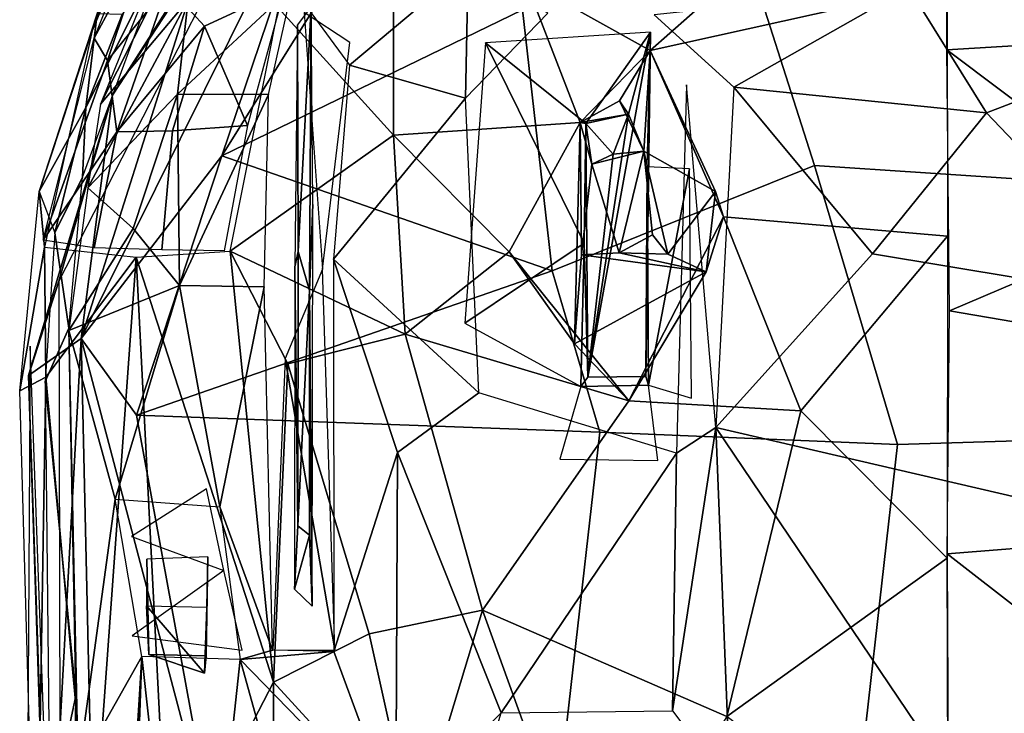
# Model space of a CAD drawing. Header units: millimetres. Extents: x 15 to 2860, y 25 to 553.
# Tile 28 of 33: x 2380 to 2632, y 221 to 398. Entities that reach past the tile are written whole.
import ezdxf

# ---------------------------------------------------------------- set-up
doc = ezdxf.new("R2010")
doc.units = ezdxf.units.MM
doc.layers.add('Cozy Chair', color=7, linetype='Continuous', true_color=0x000000)

msp = doc.modelspace()

# ---------------------------------------------------------------- linework, layer by layer
at = {"layer": 'Cozy Chair'}
for points in [[(2437.9, 469.38, 530.72), (2400.39, 376.62, 489.13), (2421.71, 418.85, 491.34)], [(2389.77, 331.31, 485.99), (2403.54, 378.93, 488.46), (2457.91, 464.31, 492)], [(2403.54, 378.93, 488.46), (2426.25, 413.71, 499.79), (2457.91, 464.31, 492)], [(2412.88, 419.77, 480.74), (2398.79, 393.56, 483.06), (2422.75, 453.36, 500.87)], [(2398.32, 395.47, 484.77), (2416.3, 446.02, 516.17), (2421.38, 450.45, 499.5)], [(2431.53, 363.37, 501.27), (2508.66, 400.82, 490.84), (2486.78, 451.71, 507.69)], [(2458.93, 444.33, 507.78), (2431.53, 363.37, 501.27), (2486.78, 451.71, 507.69)], [(2416.3, 446.02, 516.17), (2398.32, 395.47, 484.77), (2399.54, 399.83, 512.92)], [(2395.44, 316.59, 498.76), (2431.53, 363.37, 501.27), (2458.93, 444.33, 507.78)], [(2426.25, 413.71, 499.79), (2395.44, 316.59, 498.76), (2458.93, 444.33, 507.78)], [(2676.49, 393.11, 431.42), (2663.3, 425.23, 441.78), (2607.71, 406.45, 433.92)], [(2439.84, 422.11, 456.85), (2447.64, 406.21, 443.87), (2427.09, 396.61, 451.67), (2417.64, 406.95, 464.7)], [(2398.79, 393.56, 483.06), (2412.88, 419.77, 480.74), (2402.2, 387.86, 472.22)], [(2417.64, 406.95, 464.7), (2402.2, 387.86, 472.22), (2412.88, 419.77, 480.74)], [(2494.68, 412.17, 441.89), (2468.32, 419.95, 452.45), (2449.69, 406.66, 452.75), (2464.26, 386.68, 441.43)], [(2583.52, 360.92, 477.17), (2564.12, 421.67, 489.15), (2508.66, 400.82, 490.84), (2516.27, 333.89, 480.6)], [(2583.52, 360.92, 477.17), (2640.44, 357.13, 476.3), (2632.93, 412.75, 485.53), (2564.12, 421.67, 489.15)], [(2396.64, 375.75, 497.19), (2395.82, 357.92, 481.32), (2418.2, 418.66, 503.8)], [(2405.98, 399.67, 516.85), (2396.64, 375.75, 497.19), (2418.2, 418.66, 503.8)], [(2421.71, 418.85, 491.34), (2400.39, 376.62, 489.13), (2422.88, 403.4, 471.36)], [(2509.44, 408.29, 429.06), (2571.69, 417.17, 428.25), (2541.4, 390.44, 422.59)], [(2541.4, 390.44, 422.59), (2571.69, 417.17, 428.25), (2617.52, 407.34, 423.26)], [(2617.53, 413.02, 425.63), (2673.76, 417.44, 428.8), (2692.72, 395.08, 423.19), (2617.47, 390.59, 420.8)], [(2395.44, 316.59, 498.76), (2426.25, 413.71, 499.79), (2403.54, 378.93, 488.46)], [(2494.68, 412.17, 441.89), (2464.26, 386.68, 441.43), (2494.06, 378.14, 434.17)], [(2494.68, 412.17, 441.89), (2494.06, 378.14, 434.17), (2515.18, 399.96, 436.11)], [(2417.64, 406.95, 464.7), (2404.62, 369.57, 459.75), (2402.2, 387.86, 472.22)], [(2427.09, 396.61, 451.67), (2404.62, 369.57, 459.75), (2417.64, 406.95, 464.7)], [(2420.17, 379.22, 461.71), (2443.52, 379.15, 447.38), (2449.69, 406.66, 452.75)], [(2422.88, 403.4, 471.36), (2420.17, 379.22, 461.71), (2449.69, 406.66, 452.75)], [(2509.44, 408.29, 429.06), (2523.43, 371.94, 421.92), (2475.53, 368.71, 426.98), (2475.61, 406.42, 434.04)], [(2523.43, 371.94, 421.92), (2509.44, 408.29, 429.06), (2541.4, 390.44, 422.59)], [(2541.4, 390.44, 422.59), (2617.52, 407.34, 423.26), (2617.64, 342.77, 416.61), (2560.23, 347.8, 418.37)], [(2447.64, 406.21, 443.87), (2438.11, 371.14, 438.29), (2427.09, 396.61, 451.67)], [(2446.1, 401.29, 441.66), (2475.61, 406.42, 434.04), (2475.53, 368.71, 426.98)], [(2542.41, 399.57, 434.17), (2562.83, 380.98, 429.55), (2607.71, 406.45, 433.92)], [(2607.71, 406.45, 433.92), (2562.83, 380.98, 429.55), (2627.63, 374.41, 427.83)], [(2676.49, 393.11, 431.42), (2607.71, 406.45, 433.92), (2627.63, 374.41, 427.83)], [(2422.88, 403.4, 471.36), (2397.15, 355.2, 477.75), (2420.17, 379.22, 461.71)], [(2400.39, 376.62, 489.13), (2397.15, 355.2, 477.75), (2422.88, 403.4, 471.36)], [(2451.11, 338.85, 445.36), (2454.49, 401.67, 451.36), (2450.91, 397.02, 451.1)], [(2454.49, 401.67, 451.36), (2451.11, 338.85, 445.36), (2454.01, 328.88, 444.11)], [(2454.49, 401.67, 451.36), (2454.01, 328.88, 444.11), (2454.85, 350.93, 438.21)], [(2384.7, 354.29, 483.8), (2399.54, 399.83, 512.92), (2398.32, 395.47, 484.77)], [(2396.64, 375.75, 497.19), (2399.54, 399.83, 512.92), (2384.7, 354.29, 483.8)], [(2396.64, 375.75, 497.19), (2405.98, 399.67, 516.85), (2399.54, 399.83, 512.92)], [(2431.53, 363.37, 501.27), (2516.27, 333.89, 480.6), (2508.66, 400.82, 490.84)], [(2433.64, 338.96, 435.67), (2446.1, 401.29, 441.66), (2475.53, 368.71, 426.98)], [(2464.4, 392.48, 443), (2452.68, 400.12, 449.18), (2457.37, 334.37, 436.77)], [(2427.09, 396.61, 451.67), (2418.91, 369.82, 448.4), (2404.62, 369.57, 459.75)], [(2427.09, 396.61, 451.67), (2438.11, 371.14, 438.29), (2418.91, 369.82, 448.4)], [(2450.91, 397.02, 451.1), (2450.28, 334.96, 439.48), (2451.11, 338.85, 445.36)], [(2384.7, 354.29, 483.8), (2398.32, 395.47, 484.77), (2386.04, 339.95, 472.05)], [(2524.86, 371.67, 433.51), (2541.5, 395.1, 433.61), (2499.12, 392.36, 435.16)], [(2524.86, 371.67, 433.51), (2535.81, 374.05, 435.17), (2541.5, 395.1, 433.61)], [(2541.5, 395.1, 433.61), (2525.44, 306.67, 435.11), (2540.32, 306.85, 434.41)], [(2535.81, 374.05, 435.17), (2525.44, 306.67, 435.11), (2541.5, 395.1, 433.61)], [(2541.5, 395.1, 433.61), (2540.32, 306.85, 434.41), (2540.62, 360.61, 428.78)], [(2674.56, 347.64, 418.36), (2617.47, 390.59, 420.8), (2692.72, 395.08, 423.19)], [(2398.79, 393.56, 483.06), (2402.2, 387.86, 472.22), (2385.74, 341.78, 472.47)], [(2499.12, 392.36, 435.16), (2493.85, 320.49, 430.5), (2524.48, 341.04, 428.54)], [(2524.86, 371.67, 433.51), (2499.12, 392.36, 435.16), (2524.48, 341.04, 428.54)], [(2674.12, 325.7, 425.87), (2676.49, 393.11, 431.42), (2627.63, 374.41, 427.83)], [(2523.43, 371.94, 421.92), (2541.4, 390.44, 422.59), (2533.52, 377.46, 422.98)], [(2541.4, 390.44, 422.59), (2539.78, 364.61, 422.88), (2533.52, 377.46, 422.98)], [(2539.78, 364.61, 422.88), (2541.4, 390.44, 422.59), (2558.19, 354.24, 422.29)], [(2558.19, 354.24, 422.29), (2541.4, 390.44, 422.59), (2560.23, 347.8, 418.37)], [(2617.47, 390.59, 420.8), (2674.56, 347.64, 418.36), (2618.18, 323.64, 416.17)], [(2404.62, 369.57, 459.75), (2385.74, 341.78, 472.47), (2402.2, 387.86, 472.22)], [(2464.26, 386.68, 441.43), (2460.2, 336.92, 436.13), (2494.06, 378.14, 434.17)], [(2548.18, 287.2, 426.35), (2558.26, 293.76, 425.31), (2550.68, 381.58, 429.62)], [(2381.97, 307.09, 488.53), (2395.44, 316.59, 498.76), (2403.54, 378.93, 488.46)], [(2381.97, 307.09, 488.53), (2403.54, 378.93, 488.46), (2389.77, 331.31, 485.99)], [(2397.15, 355.2, 477.75), (2408.8, 344.79, 460.92), (2420.17, 379.22, 461.71)], [(2420.17, 379.22, 461.71), (2408.8, 344.79, 460.92), (2420.69, 330.18, 451.26)], [(2443.52, 379.15, 447.38), (2420.17, 379.22, 461.71), (2420.69, 330.18, 451.26)], [(2443.52, 379.15, 447.38), (2420.69, 330.18, 451.26), (2442.43, 329.79, 441.33)], [(2562.83, 380.98, 429.55), (2558.26, 293.76, 425.31), (2598.45, 338.31, 425.76)], [(2598.45, 338.31, 425.76), (2627.63, 374.41, 427.83), (2562.83, 380.98, 429.55)], [(2460.2, 336.92, 436.13), (2497.46, 302.66, 429.64), (2494.06, 378.14, 434.17)], [(2535.81, 374.05, 435.17), (2523.43, 371.94, 421.92), (2533.52, 377.46, 422.98)], [(2535.81, 374.05, 435.17), (2533.52, 377.46, 422.98), (2539.78, 364.61, 422.88)], [(2388.75, 343.7, 484.78), (2396.64, 375.75, 497.19), (2384.7, 354.29, 483.8)], [(2388.75, 343.7, 484.78), (2395.82, 357.92, 481.32), (2396.64, 375.75, 497.19)], [(2535.81, 374.05, 435.17), (2524.86, 371.67, 433.51), (2523.43, 371.94, 421.92)], [(2531.89, 363.86, 434.73), (2525.44, 306.67, 435.11), (2535.81, 374.05, 435.17)], [(2531.89, 363.86, 434.73), (2535.81, 374.05, 435.17), (2539.78, 364.61, 422.88)], [(2674.12, 325.7, 425.87), (2627.63, 374.41, 427.83), (2598.45, 338.31, 425.76)], [(2523.43, 371.94, 421.92), (2505.22, 338.78, 421.7), (2475.53, 368.71, 426.98)], [(2505.22, 338.78, 421.7), (2523.43, 371.94, 421.92), (2521.96, 315.21, 422.87)], [(2523.81, 338.04, 420.92), (2521.96, 315.21, 422.87), (2523.43, 371.94, 421.92)], [(2523.81, 338.04, 420.92), (2523.43, 371.94, 421.92), (2526.47, 361.24, 421.88)], [(2524.86, 371.67, 433.51), (2526.47, 361.24, 421.88), (2523.43, 371.94, 421.92)], [(2524.86, 371.67, 433.51), (2524.48, 341.04, 428.54), (2525.44, 306.67, 435.11)], [(2525.44, 306.67, 435.11), (2531.89, 363.86, 434.73), (2524.86, 371.67, 433.51)], [(2524.86, 371.67, 433.51), (2531.89, 363.86, 434.73), (2526.47, 361.24, 421.88)], [(2404.62, 369.57, 459.75), (2398.84, 339.78, 457.09), (2385.74, 341.78, 472.47)], [(2416.16, 339.27, 445.1), (2398.84, 339.78, 457.09), (2404.62, 369.57, 459.75), (2418.91, 369.82, 448.4)], [(2432.18, 339.07, 437.4), (2416.16, 339.27, 445.1), (2418.91, 369.82, 448.4), (2438.11, 371.14, 438.29)], [(2433.64, 338.96, 435.67), (2475.53, 368.71, 426.98), (2478.59, 317.67, 424.1)], [(2478.59, 317.67, 424.1), (2475.53, 368.71, 426.98), (2505.22, 338.78, 421.7)], [(2526.47, 361.24, 421.88), (2539.78, 364.61, 422.88), (2533.47, 338.5, 427.98)], [(2531.89, 363.86, 434.73), (2539.78, 364.61, 422.88), (2526.47, 361.24, 421.88)], [(2542.02, 343.16, 413.88), (2533.47, 338.5, 427.98), (2539.78, 364.61, 422.88)], [(2545.94, 338.21, 422.24), (2542.02, 343.16, 413.88), (2539.78, 364.61, 422.88)], [(2545.94, 338.21, 422.24), (2539.78, 364.61, 422.88), (2558.19, 354.24, 422.29)], [(2395.44, 316.59, 498.76), (2409.67, 296.94, 497.61), (2431.53, 363.37, 501.27)], [(2409.67, 296.94, 497.61), (2516.27, 333.89, 480.6), (2431.53, 363.37, 501.27)], [(2523.81, 338.04, 420.92), (2526.47, 361.24, 421.88), (2533.47, 338.5, 427.98)], [(2604.85, 289.37, 472.44), (2583.52, 360.92, 477.17), (2516.27, 333.89, 480.6), (2528.46, 292.59, 478.11)], [(2540.32, 306.85, 434.41), (2540.93, 304.63, 426.96), (2540.62, 360.61, 428.78)], [(2551.45, 360.04, 427.89), (2540.62, 360.61, 428.78), (2540.93, 304.63, 426.96)], [(2551.45, 360.04, 427.89), (2540.93, 304.63, 426.96), (2551.99, 301.31, 426.48)], [(2640.44, 357.13, 476.3), (2583.52, 360.92, 477.17), (2604.85, 289.37, 472.44), (2668.92, 291.34, 474.54)], [(2395.82, 357.92, 481.32), (2388.75, 343.7, 484.78), (2392.3, 319.25, 472.91)], [(2386.04, 339.95, 472.05), (2379.7, 303.19, 475.6), (2384.7, 354.29, 483.8)], [(2397.15, 355.2, 477.75), (2392.33, 318.66, 472.79), (2408.8, 344.79, 460.92)], [(2555.72, 333.67, 422.18), (2545.94, 338.21, 422.24), (2558.19, 354.24, 422.29)], [(2558.19, 354.24, 422.29), (2560.23, 347.8, 418.37), (2555.72, 333.67, 422.18)], [(2454.01, 328.88, 444.11), (2454.69, 247.97, 439.07), (2454.85, 350.93, 438.21)], [(2580.03, 298.07, 417.07), (2535.9, 300.64, 418.87), (2560.23, 347.8, 418.37)], [(2560.23, 347.8, 418.37), (2535.9, 300.64, 418.87), (2555.72, 333.67, 422.18)], [(2580.03, 298.07, 417.07), (2560.23, 347.8, 418.37), (2617.64, 342.77, 416.61)], [(2674.56, 347.64, 418.36), (2690.64, 311.26, 418.53), (2618.18, 323.64, 416.17)], [(2392.3, 319.25, 472.91), (2388.75, 343.7, 484.78), (2386.21, 305.56, 479.42)], [(2408.8, 344.79, 460.92), (2392.33, 318.66, 472.79), (2420.69, 330.18, 451.26)], [(2523.61, 304.27, 427.97), (2524.48, 341.04, 428.54), (2493.85, 320.49, 430.5)], [(2523.61, 304.27, 427.97), (2525.44, 306.67, 435.11), (2524.48, 341.04, 428.54)], [(2533.47, 338.5, 427.98), (2542.02, 343.16, 413.88), (2545.94, 338.21, 422.24)], [(2580.03, 298.07, 417.07), (2617.64, 342.77, 416.61), (2617.53, 260.24, 417.69)], [(2386.04, 339.95, 472.05), (2386.4, 306.68, 465.98), (2379.7, 303.19, 475.6)], [(2386.04, 339.95, 472.05), (2409.55, 337.46, 447.13), (2386.4, 306.68, 465.98)], [(2409.55, 337.46, 447.13), (2433.64, 338.96, 435.67), (2444.76, 228.46, 435.13)], [(2433.64, 338.96, 435.67), (2448.48, 310.09, 431.19), (2444.76, 228.46, 435.13)], [(2448.48, 310.09, 431.19), (2433.64, 338.96, 435.67), (2478.59, 317.67, 424.1)], [(2451.06, 268.58, 445.81), (2451.11, 338.85, 445.36), (2450.28, 334.96, 439.48)], [(2451.06, 268.58, 445.81), (2454.01, 328.88, 444.11), (2451.11, 338.85, 445.36)], [(2478.59, 317.67, 424.1), (2505.22, 338.78, 421.7), (2535.9, 300.64, 418.87)], [(2535.9, 300.64, 418.87), (2505.22, 338.78, 421.7), (2521.96, 315.21, 422.87)], [(2555.72, 333.67, 422.18), (2523.81, 338.04, 420.92), (2533.47, 338.5, 427.98)], [(2555.72, 333.67, 422.18), (2533.47, 338.5, 427.98), (2545.94, 338.21, 422.24)], [(2386.4, 306.68, 465.98), (2409.55, 337.46, 447.13), (2398.08, 178.68, 460.4)], [(2398.08, 178.68, 460.4), (2409.55, 337.46, 447.13), (2417.78, 176.25, 449.07)], [(2417.78, 176.25, 449.07), (2409.55, 337.46, 447.13), (2444.76, 228.46, 435.13)], [(2460.2, 336.92, 436.13), (2460.27, 236.31, 438.18), (2476.58, 287.35, 432.88)], [(2460.2, 336.92, 436.13), (2476.58, 287.35, 432.88), (2497.46, 302.66, 429.64)], [(2523.81, 338.04, 420.92), (2555.72, 333.67, 422.18), (2521.96, 315.21, 422.87)], [(2674.12, 325.7, 425.87), (2598.45, 338.31, 425.76), (2558.26, 293.76, 425.31), (2661.75, 269.78, 426.22)], [(2516.27, 333.89, 480.6), (2409.67, 296.94, 497.61), (2528.46, 292.59, 478.11)], [(2457.37, 334.37, 436.77), (2447.8, 311.45, 439.68), (2460.5, 236.78, 438.17)], [(2450.28, 334.96, 439.48), (2450.16, 252.33, 440.66), (2451.06, 268.58, 445.81)], [(2555.72, 333.67, 422.18), (2535.9, 300.64, 418.87), (2521.96, 315.21, 422.87)], [(2390.36, 61.25, 484.8), (2381.97, 307.09, 488.53), (2389.77, 331.31, 485.99)], [(2392.33, 318.66, 472.79), (2404.15, 275.43, 461.83), (2420.69, 330.18, 451.26)], [(2420.69, 330.18, 451.26), (2404.15, 275.43, 461.83), (2431.06, 273.46, 446.59)], [(2420.69, 330.18, 451.26), (2431.06, 273.46, 446.59), (2442.43, 329.79, 441.33)], [(2431.06, 273.46, 446.59), (2444.53, 236.68, 442.9), (2442.43, 329.79, 441.33)], [(2454.02, 266.15, 445.06), (2454.01, 328.88, 444.11), (2451.06, 268.58, 445.81)], [(2454.02, 266.15, 445.06), (2454.69, 247.97, 439.07), (2454.01, 328.88, 444.11)], [(2618.18, 323.64, 416.17), (2690.64, 311.26, 418.53), (2682.01, 266.52, 418.56), (2617.55, 261.39, 417.6)], [(2392.3, 319.25, 472.91), (2386.21, 305.56, 479.42), (2394.1, 224.98, 470.99)], [(2392.33, 318.66, 472.79), (2394.71, 206.07, 471.12), (2404.15, 275.43, 461.83)], [(2386.87, 157.96, 494.42), (2395.44, 316.59, 498.76), (2381.97, 307.09, 488.53)], [(2386.87, 157.96, 494.42), (2401.07, 67.81, 494.72), (2395.44, 316.59, 498.76)], [(2395.44, 316.59, 498.76), (2430.24, 184.58, 490.9), (2409.67, 296.94, 497.61)], [(2401.07, 67.81, 494.72), (2430.24, 184.58, 490.9), (2395.44, 316.59, 498.76)], [(2448.48, 310.09, 431.19), (2478.59, 317.67, 424.1), (2498.37, 246.98, 422.87), (2469.31, 240.87, 427.91)], [(2478.59, 317.67, 424.1), (2535.9, 300.64, 418.87), (2498.37, 246.98, 422.87)], [(2391.46, 63.8, 479.15), (2382.37, 314.65, 479.92), (2381.68, 199.07, 477.36)], [(2460.5, 236.78, 438.17), (2447.8, 311.45, 439.68), (2444.59, 236.7, 442.71)], [(2448.48, 310.09, 431.19), (2469.31, 240.87, 427.91), (2444.76, 228.46, 435.13)], [(2383.93, 154.49, 473.2), (2379.7, 303.19, 475.6), (2386.4, 306.68, 465.98)], [(2381.97, 307.09, 488.53), (2390.36, 61.25, 484.8), (2386.87, 157.96, 494.42)], [(2386.4, 306.68, 465.98), (2398.08, 178.68, 460.4), (2383.93, 154.49, 473.2)], [(2387.4, 193.54, 478.25), (2394.1, 224.98, 470.99), (2386.21, 305.56, 479.42)], [(2540.93, 304.63, 426.96), (2540.32, 306.85, 434.41), (2525.44, 306.67, 435.11), (2523.61, 304.27, 427.97)], [(2543.38, 285.31, 426.95), (2540.93, 304.63, 426.96), (2523.61, 304.27, 427.97), (2518.21, 285.68, 428.5)], [(2497.46, 302.66, 429.64), (2476.58, 287.35, 432.88), (2503.21, 220.62, 431.99), (2548.18, 287.2, 426.35)], [(2535.9, 300.64, 418.87), (2580.03, 298.07, 417.07), (2561.07, 219.71, 420.08), (2498.37, 246.98, 422.87)], [(2561.07, 219.71, 420.08), (2580.03, 298.07, 417.07), (2617.53, 260.24, 417.69)], [(2528.46, 292.59, 478.11), (2409.67, 296.94, 497.61), (2430.24, 184.58, 490.9), (2513.6, 161.69, 483.05)], [(2558.26, 293.76, 425.31), (2547.12, 221.13, 429.43), (2561.9, 201.56, 429.97)], [(2548.18, 287.2, 426.35), (2547.12, 221.13, 429.43), (2558.26, 293.76, 425.31)], [(2558.26, 293.76, 425.31), (2561.9, 201.56, 429.97), (2628.35, 189.91, 429.99)], [(2628.35, 189.91, 429.99), (2661.75, 269.78, 426.22), (2558.26, 293.76, 425.31)], [(2513.6, 161.69, 483.05), (2588.73, 147.24, 480.66), (2604.85, 289.37, 472.44), (2528.46, 292.59, 478.11)], [(2672.47, 131.41, 481.68), (2668.92, 291.34, 474.54), (2604.85, 289.37, 472.44), (2588.73, 147.24, 480.66)], [(2460.27, 236.31, 438.18), (2476.19, 193.28, 437.59), (2476.58, 287.35, 432.88)], [(2476.58, 287.35, 432.88), (2476.19, 193.28, 437.59), (2503.21, 220.62, 431.99)], [(2548.18, 287.2, 426.35), (2503.21, 220.62, 431.99), (2547.12, 221.13, 429.43)], [(2408.38, 265.81, 459.24), (2432.07, 257.1, 446.5), (2427.57, 278.07, 448.21)], [(2394.71, 206.07, 471.12), (2411.04, 235.06, 457.91), (2404.15, 275.43, 461.83)], [(2431.06, 273.46, 446.59), (2436.24, 234.29, 445.19), (2444.53, 236.68, 442.9)], [(2454.02, 266.15, 445.06), (2451.06, 268.58, 445.81), (2450.16, 252.33, 440.66)], [(2628.35, 189.91, 429.99), (2674.55, 203.66, 429.79), (2661.75, 269.78, 426.22)], [(2454.02, 266.15, 445.06), (2450.16, 252.33, 440.66), (2454.69, 247.97, 439.07)], [(2682.01, 266.52, 418.56), (2680.11, 212.77, 420.92), (2617.55, 261.39, 417.6)], [(2427.5, 235.24, 460.89), (2427.99, 260.62, 448.66), (2412.34, 260, 456.99), (2412.8, 235.56, 467.18)], [(2427.99, 260.62, 448.66), (2427.5, 235.24, 460.89), (2427.68, 247.68, 450.19)], [(2617.53, 260.24, 417.69), (2617.99, 175.69, 422.29), (2561.07, 219.71, 420.08)], [(2680.11, 212.77, 420.92), (2617.78, 177.73, 422.15), (2617.55, 261.39, 417.6)], [(2412.34, 260, 456.99), (2412.19, 248.08, 458.53), (2412.8, 235.56, 467.18)], [(2408.51, 240.35, 459.61), (2436.74, 236.67, 445.73), (2432.07, 257.1, 446.5)], [(2427.07, 230.82, 459.82), (2412.8, 235.56, 467.18), (2412.19, 248.08, 458.53)], [(2427.07, 230.82, 459.82), (2412.19, 248.08, 458.53), (2427.68, 247.68, 450.19)], [(2427.07, 230.82, 459.82), (2427.68, 247.68, 450.19), (2427.5, 235.24, 460.89)], [(2469.31, 240.87, 427.91), (2498.37, 246.98, 422.87), (2480.88, 189.1, 429.69)], [(2480.88, 189.1, 429.69), (2498.37, 246.98, 422.87), (2520.7, 185.21, 426.06)], [(2540.79, 187.64, 423.95), (2520.7, 185.21, 426.06), (2498.37, 246.98, 422.87), (2561.07, 219.71, 420.08)], [(2444.76, 228.46, 435.13), (2469.31, 240.87, 427.91), (2480.88, 189.1, 429.69)], [(2394.71, 206.07, 471.12), (2399.89, 55.54, 475.24), (2411.04, 235.06, 457.91)], [(2399.89, 55.54, 475.24), (2406.24, 101.4, 469.38), (2411.04, 235.06, 457.91)], [(2411.04, 235.06, 457.91), (2406.24, 101.4, 469.38), (2423.89, 119.09, 459.48)], [(2411.04, 235.06, 457.91), (2423.89, 119.09, 459.48), (2436.24, 234.29, 445.19)], [(2427.07, 230.82, 459.82), (2427.5, 235.24, 460.89), (2412.8, 235.56, 467.18)], [(2444.53, 236.68, 442.9), (2436.24, 234.29, 445.19), (2460.27, 236.31, 438.18)], [(2460.27, 236.31, 438.18), (2436.24, 234.29, 445.19), (2476.19, 193.28, 437.59)], [(2436.24, 234.29, 445.19), (2423.89, 119.09, 459.48), (2452.66, 175.19, 444.56)], [(2436.24, 234.29, 445.19), (2452.66, 175.19, 444.56), (2476.19, 193.28, 437.59)], [(2417.78, 176.25, 449.07), (2444.76, 228.46, 435.13), (2444.91, 145.02, 441.55)], [(2444.91, 145.02, 441.55), (2444.76, 228.46, 435.13), (2480.88, 189.1, 429.69)], [(2391.95, 68.8, 479.05), (2394.1, 224.98, 470.99), (2387.4, 193.54, 478.25)], [(2391.95, 68.8, 479.05), (2399.8, 52.96, 475.44), (2394.1, 224.98, 470.99)], [(2493.39, 188.43, 435.76), (2503.21, 220.62, 431.99), (2476.19, 193.28, 437.59)]]:
    msp.add_3dface(points, dxfattribs=at)

doc.saveas('drawing.dxf')
